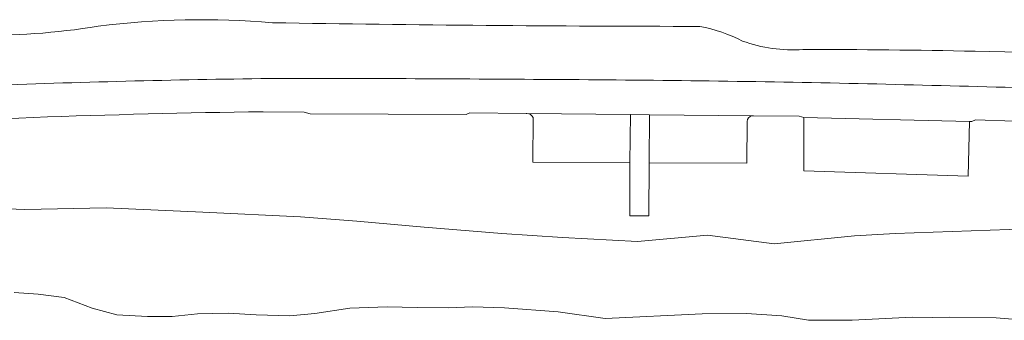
# Model space of a CAD drawing. Extents: x 184422 to 188298, y 343471 to 350189.
# Tile 33 of 256: x 185355 to 185476, y 346800 to 346837. Entities that reach past the tile are written whole.
import ezdxf

# ---------------------------------------------------------------- set-up
doc = ezdxf.new("R2010")
doc.units = 0
for name, color, linetype, lineweight in [('B-WA-GR-GRAS-GV', 252, 'Continuous', 13), ('B-WA-GR-STRUIK-GV', 252, 'Continuous', 13), ('B-WA-GW-TALUD_KRUIN-G', 252, 'Continuous', 18), ('B-WA-OG-TERREIN_CULTUURSCHEIDING-GV', 252, 'Continuous', 18), ('B-WA-OG-WATER-GV', 252, 'Continuous', 18), ('B-WA-VH-VERHARDING_GESLOTEN-GV', 252, 'Continuous', 18), ('B-WA-VH-VERHARDING_OPEN-GV', 252, 'Continuous', 18)]:
    doc.layers.add(name, color=color, linetype=linetype, lineweight=lineweight)

msp = doc.modelspace()

# ---------------------------------------------------------------- linework, layer by layer
at = {"layer": 'B-WA-GR-GRAS-GV'}
for points in [[(185364.945, 346836.511, -0.0936262), (185333.875, 346837.232)], [(185364.945, 346836.511, -0.0936262), (185333.875, 346837.232)], [(185364.945, 346836.511, -0.0936262), (185333.875, 346837.232)], [(185386.328, 346836.931, 0.0533195), (185364.945, 346836.511)], [(185386.328, 346836.931, 0.0533195), (185364.945, 346836.511)], [(185386.328, 346836.931, 0.0533195), (185364.945, 346836.511)], [(185438.792, 346836.488, -0.0036781), (185386.328, 346836.931)], [(185438.792, 346836.488, -0.0036781), (185386.328, 346836.931)], [(185438.792, 346836.488, -0.0036781), (185386.328, 346836.931)], [(185444.024, 346834.695, 0.0691229), (185438.792, 346836.488)], [(185444.024, 346834.695, 0.0691229), (185438.792, 346836.488)], [(185444.024, 346834.695, 0.0691229), (185438.792, 346836.488)], [(185451.435, 346833.641, -0.1035503), (185444.024, 346834.695)], [(185451.435, 346833.641, -0.1035503), (185444.024, 346834.695)], [(185451.435, 346833.641, -0.1035503), (185444.024, 346834.695)], [(185472.574, 346833.43, 0.006388), (185451.435, 346833.641)], [(185472.574, 346833.43, 0.006388), (185451.435, 346833.641)], [(185472.574, 346833.43, 0.006388), (185451.435, 346833.641)], [(185530.615, 346831.357, 0.0072498), (185472.574, 346833.43)], [(185530.615, 346831.357, 0.0072498), (185472.574, 346833.43)], [(185530.615, 346831.357, 0.0072498), (185472.574, 346833.43)], [(185352.876, 346829.284, -0.0065585), (185388.241, 346830.112)], [(185352.876, 346829.284, -0.0065585), (185388.241, 346830.112)], [(185352.876, 346829.284, -0.0065585), (185388.241, 346830.112)], [(185388.241, 346830.112, -0.00154), (185423.967, 346829.951)], [(185388.241, 346830.112, -0.00154), (185423.967, 346829.951)], [(185388.241, 346830.112, -0.00154), (185423.967, 346829.951)], [(185423.967, 346829.951, -0.004107), (185460.5, 346829.421)], [(185423.967, 346829.951, -0.004107), (185460.5, 346829.421)], [(185423.967, 346829.951, -0.004107), (185460.5, 346829.421)], [(185460.5, 346829.421, -0.0005016), (185496.568, 346828.485)], [(185460.5, 346829.421, -0.0005016), (185496.568, 346828.485)], [(185460.5, 346829.421, -0.0005016), (185496.568, 346828.485)], [(185385.179, 346826.021, 0.011684), (185328.759, 346823.938)], [(185385.179, 346826.021, 0.011684), (185328.759, 346823.938)], [(185385.179, 346826.021, 0.011684), (185328.759, 346823.938)], [(185418.314, 346825.324, 0.2605561), (185417.552, 346825.812)], [(185418.314, 346825.324, 0.2605561), (185417.552, 346825.812)], [(185418.314, 346825.324, 0.2605561), (185417.552, 346825.812)], [(185445.192, 346825.5, 0.3307019), (185444.585, 346824.831)], [(185445.192, 346825.5, 0.3307019), (185444.585, 346824.831)], [(185445.192, 346825.5, 0.3307019), (185444.585, 346824.831)]]:
    msp.add_lwpolyline(points, format="xyb", dxfattribs=at)
at = {"layer": 'B-WA-GR-GRAS-GV', "flags": 128}
for points in [[(185417.552, 346825.812), (185417.463, 346825.813), (185410.55, 346825.887), (185410.101, 346825.676), (185390.949, 346825.753), (185390.229, 346825.976), (185385.179, 346826.021)], [(185417.552, 346825.812), (185417.463, 346825.813), (185410.55, 346825.887), (185410.101, 346825.676), (185390.949, 346825.753), (185390.229, 346825.976), (185385.179, 346826.021)], [(185417.552, 346825.812), (185417.463, 346825.813), (185410.55, 346825.887), (185410.101, 346825.676), (185390.949, 346825.753), (185390.229, 346825.976), (185385.179, 346826.021)], [(185477.964, 346824.829), (185477.873, 346824.842), (185477.754, 346824.844), (185477.397, 346824.85), (185472.613, 346825.011), (185472.164, 346824.82), (185471.889, 346824.826), (185471.734, 346818.105), (185451.534, 346818.754), (185451.557, 346825.295), (185450.985, 346825.453), (185445.395, 346825.513), (185445.192, 346825.5)], [(185477.964, 346824.829), (185477.873, 346824.842), (185477.754, 346824.844), (185477.397, 346824.85), (185472.613, 346825.011), (185472.164, 346824.82), (185471.889, 346824.826), (185471.734, 346818.105), (185451.534, 346818.754), (185451.557, 346825.295), (185450.985, 346825.453), (185445.395, 346825.513), (185445.192, 346825.5)], [(185477.964, 346824.829), (185477.873, 346824.842), (185477.754, 346824.844), (185477.397, 346824.85), (185472.613, 346825.011), (185472.164, 346824.82), (185471.889, 346824.826), (185471.734, 346818.105), (185451.534, 346818.754), (185451.557, 346825.295), (185450.985, 346825.453), (185445.395, 346825.513), (185445.192, 346825.5)], [(185444.585, 346824.831), (185444.557, 346819.689), (185432.567, 346819.754), (185432.531, 346813.226), (185430.18, 346813.227), (185430.216, 346819.767), (185418.284, 346819.832), (185418.314, 346825.324)], [(185444.585, 346824.831), (185444.557, 346819.689), (185432.567, 346819.754), (185432.531, 346813.226), (185430.18, 346813.227), (185430.216, 346819.767), (185418.284, 346819.832), (185418.314, 346825.324)], [(185444.585, 346824.831), (185444.557, 346819.689), (185432.567, 346819.754), (185432.531, 346813.226), (185430.18, 346813.227), (185430.216, 346819.767), (185418.284, 346819.832), (185418.314, 346825.324)], [(185344.097, 346814.464), (185355.948, 346813.996), (185365.907, 346814.211), (185377.791, 346813.686), (185389.794, 346813.134), (185396.691, 346812.592), (185404.946, 346811.834), (185414.497, 346811.09), (185421.918, 346810.562), (185431.129, 346810.088), (185439.712, 346810.868), (185447.921, 346809.801), (185457.776, 346810.773), (185462.771, 346811.087), (185479.076, 346811.626)], [(185344.097, 346814.464), (185355.948, 346813.996), (185365.907, 346814.211), (185377.791, 346813.686), (185389.794, 346813.134), (185396.691, 346812.592), (185404.946, 346811.834), (185414.497, 346811.09), (185421.918, 346810.562), (185431.129, 346810.088), (185439.712, 346810.868), (185447.921, 346809.801), (185457.776, 346810.773), (185462.771, 346811.087), (185479.076, 346811.626)], [(185344.097, 346814.464), (185355.948, 346813.996), (185365.907, 346814.211), (185377.791, 346813.686), (185389.794, 346813.134), (185396.691, 346812.592), (185404.946, 346811.834), (185414.497, 346811.09), (185421.918, 346810.562), (185431.129, 346810.088), (185439.712, 346810.868), (185447.921, 346809.801), (185457.776, 346810.773), (185462.771, 346811.087), (185479.076, 346811.626)]]:
    msp.add_lwpolyline(points, dxfattribs=at)
at = {"layer": 'B-WA-GR-STRUIK-GV', "flags": 128}
for points in [[(185479.076, 346811.626), (185462.771, 346811.087), (185457.776, 346810.773), (185447.921, 346809.801), (185439.712, 346810.868), (185431.129, 346810.088), (185421.918, 346810.562), (185414.497, 346811.09), (185404.946, 346811.834), (185396.691, 346812.592), (185389.794, 346813.134), (185377.791, 346813.686), (185365.907, 346814.211), (185355.948, 346813.996), (185344.097, 346814.464)], [(185479.076, 346811.626), (185462.771, 346811.087), (185457.776, 346810.773), (185447.921, 346809.801), (185439.712, 346810.868), (185431.129, 346810.088), (185421.918, 346810.562), (185414.497, 346811.09), (185404.946, 346811.834), (185396.691, 346812.592), (185389.794, 346813.134), (185377.791, 346813.686), (185365.907, 346814.211), (185355.948, 346813.996), (185344.097, 346814.464)], [(185479.076, 346811.626), (185462.771, 346811.087), (185457.776, 346810.773), (185447.921, 346809.801), (185439.712, 346810.868), (185431.129, 346810.088), (185421.918, 346810.562), (185414.497, 346811.09), (185404.946, 346811.834), (185396.691, 346812.592), (185389.794, 346813.134), (185377.791, 346813.686), (185365.907, 346814.211), (185355.948, 346813.996), (185344.097, 346814.464)], [(185354.647, 346803.839), (185357.597, 346803.634), (185360.781, 346803.232), (185364.205, 346801.916), (185367.227, 346801.071), (185370.983, 346800.885), (185374.041, 346800.901), (185377.153, 346801.195), (185380.906, 346801.284), (185384.353, 346801.083), (185388.451, 346800.977), (185391.518, 346801.237), (185395.829, 346801.905), (185400.399, 346802.09), (185404.088, 346801.991), (185407.919, 346801.96), (185410.878, 346802.053), (185414.832, 346801.934), (185421.384, 346801.452), (185427.167, 346800.633), (185439.065, 346801.193), (185444.53, 346801.243), (185448.85, 346800.973), (185452.123, 346800.417), (185457.467, 346800.444), (185464.862, 346800.787), (185467.369, 346800.743), (185469.411, 346800.817), (185475.143, 346800.737), (185478.734, 346800.438)], [(185354.647, 346803.839), (185357.597, 346803.634), (185360.781, 346803.232), (185364.205, 346801.916), (185367.227, 346801.071), (185370.983, 346800.885), (185374.041, 346800.901), (185377.153, 346801.195), (185380.906, 346801.284), (185384.353, 346801.083), (185388.451, 346800.977), (185391.518, 346801.237), (185395.829, 346801.905), (185400.399, 346802.09), (185404.088, 346801.991), (185407.919, 346801.96), (185410.878, 346802.053), (185414.832, 346801.934), (185421.384, 346801.452), (185427.167, 346800.633), (185439.065, 346801.193), (185444.53, 346801.243), (185448.85, 346800.973), (185452.123, 346800.417), (185457.467, 346800.444), (185464.862, 346800.787), (185467.369, 346800.743), (185469.411, 346800.817), (185475.143, 346800.737), (185478.734, 346800.438)], [(185354.647, 346803.839), (185357.597, 346803.634), (185360.781, 346803.232), (185364.205, 346801.916), (185367.227, 346801.071), (185370.983, 346800.885), (185374.041, 346800.901), (185377.153, 346801.195), (185380.906, 346801.284), (185384.353, 346801.083), (185388.451, 346800.977), (185391.518, 346801.237), (185395.829, 346801.905), (185400.399, 346802.09), (185404.088, 346801.991), (185407.919, 346801.96), (185410.878, 346802.053), (185414.832, 346801.934), (185421.384, 346801.452), (185427.167, 346800.633), (185439.065, 346801.193), (185444.53, 346801.243), (185448.85, 346800.973), (185452.123, 346800.417), (185457.467, 346800.444), (185464.862, 346800.787), (185467.369, 346800.743), (185469.411, 346800.817), (185475.143, 346800.737), (185478.734, 346800.438)]]:
    msp.add_lwpolyline(points, dxfattribs=at)
at = {"layer": 'B-WA-GW-TALUD_KRUIN-G', "flags": 128}
msp.add_lwpolyline([(185479.076, 346811.626), (185462.771, 346811.087), (185457.776, 346810.773), (185447.921, 346809.801), (185439.712, 346810.868), (185431.129, 346810.088), (185421.918, 346810.562), (185414.497, 346811.09), (185404.946, 346811.834), (185396.691, 346812.592), (185389.794, 346813.134), (185377.791, 346813.686), (185365.907, 346814.211), (185355.948, 346813.996), (185344.097, 346814.464), (185329.501, 346815.616), (185327.859, 346815.309), (185327.012, 346814.904), (185326.248, 346813.273)], dxfattribs=at)
msp.add_lwpolyline([(185479.076, 346811.626), (185462.771, 346811.087), (185457.776, 346810.773), (185447.921, 346809.801), (185439.712, 346810.868), (185431.129, 346810.088), (185421.918, 346810.562), (185414.497, 346811.09), (185404.946, 346811.834), (185396.691, 346812.592), (185389.794, 346813.134), (185377.791, 346813.686), (185365.907, 346814.211), (185355.948, 346813.996), (185344.097, 346814.464), (185329.501, 346815.616), (185327.859, 346815.309), (185327.012, 346814.904), (185326.248, 346813.273)], dxfattribs=at)
msp.add_lwpolyline([(185479.076, 346811.626), (185462.771, 346811.087), (185457.776, 346810.773), (185447.921, 346809.801), (185439.712, 346810.868), (185431.129, 346810.088), (185421.918, 346810.562), (185414.497, 346811.09), (185404.946, 346811.834), (185396.691, 346812.592), (185389.794, 346813.134), (185377.791, 346813.686), (185365.907, 346814.211), (185355.948, 346813.996), (185344.097, 346814.464), (185329.501, 346815.616), (185327.859, 346815.309), (185327.012, 346814.904), (185326.248, 346813.273)], dxfattribs=at)
at = {"layer": 'B-WA-OG-TERREIN_CULTUURSCHEIDING-GV'}
for points in [[(185333.875, 346837.232, 0.0936262), (185364.945, 346836.511)], [(185333.875, 346837.232, 0.0936262), (185364.945, 346836.511)], [(185333.875, 346837.232, 0.0936262), (185364.945, 346836.511)], [(185364.945, 346836.511, -0.0533195), (185386.328, 346836.931)], [(185364.945, 346836.511, -0.0533195), (185386.328, 346836.931)], [(185364.945, 346836.511, -0.0533195), (185386.328, 346836.931)], [(185386.328, 346836.931, 0.0036781), (185438.792, 346836.488)], [(185386.328, 346836.931, 0.0036781), (185438.792, 346836.488)], [(185386.328, 346836.931, 0.0036781), (185438.792, 346836.488)], [(185438.792, 346836.488, -0.0691229), (185444.024, 346834.695)], [(185438.792, 346836.488, -0.0691229), (185444.024, 346834.695)], [(185438.792, 346836.488, -0.0691229), (185444.024, 346834.695)], [(185444.024, 346834.695, 0.1035503), (185451.435, 346833.641)], [(185444.024, 346834.695, 0.1035503), (185451.435, 346833.641)], [(185444.024, 346834.695, 0.1035503), (185451.435, 346833.641)], [(185451.435, 346833.641, -0.006388), (185472.574, 346833.43)], [(185451.435, 346833.641, -0.006388), (185472.574, 346833.43)], [(185451.435, 346833.641, -0.006388), (185472.574, 346833.43)], [(185472.574, 346833.43, -0.0072498), (185530.615, 346831.357)], [(185472.574, 346833.43, -0.0072498), (185530.615, 346831.357)], [(185472.574, 346833.43, -0.0072498), (185530.615, 346831.357)]]:
    msp.add_lwpolyline(points, format="xyb", dxfattribs=at)
at = {"layer": 'B-WA-OG-WATER-GV', "flags": 128}
msp.add_lwpolyline([(185478.734, 346800.438), (185475.143, 346800.737), (185469.411, 346800.817), (185467.369, 346800.743), (185464.862, 346800.787), (185457.467, 346800.444), (185452.123, 346800.417), (185448.85, 346800.973), (185444.53, 346801.243), (185439.065, 346801.193), (185427.167, 346800.633), (185421.384, 346801.452), (185414.832, 346801.934), (185410.878, 346802.053), (185407.919, 346801.96), (185404.088, 346801.991), (185400.399, 346802.09), (185395.829, 346801.905), (185391.518, 346801.237), (185388.451, 346800.977), (185384.353, 346801.083), (185380.906, 346801.284), (185377.153, 346801.195), (185374.041, 346800.901), (185370.983, 346800.885), (185367.227, 346801.071), (185364.205, 346801.916), (185360.781, 346803.232), (185357.597, 346803.634), (185354.647, 346803.839)], dxfattribs=at)
msp.add_lwpolyline([(185478.734, 346800.438), (185475.143, 346800.737), (185469.411, 346800.817), (185467.369, 346800.743), (185464.862, 346800.787), (185457.467, 346800.444), (185452.123, 346800.417), (185448.85, 346800.973), (185444.53, 346801.243), (185439.065, 346801.193), (185427.167, 346800.633), (185421.384, 346801.452), (185414.832, 346801.934), (185410.878, 346802.053), (185407.919, 346801.96), (185404.088, 346801.991), (185400.399, 346802.09), (185395.829, 346801.905), (185391.518, 346801.237), (185388.451, 346800.977), (185384.353, 346801.083), (185380.906, 346801.284), (185377.153, 346801.195), (185374.041, 346800.901), (185370.983, 346800.885), (185367.227, 346801.071), (185364.205, 346801.916), (185360.781, 346803.232), (185357.597, 346803.634), (185354.647, 346803.839)], dxfattribs=at)
msp.add_lwpolyline([(185478.734, 346800.438), (185475.143, 346800.737), (185469.411, 346800.817), (185467.369, 346800.743), (185464.862, 346800.787), (185457.467, 346800.444), (185452.123, 346800.417), (185448.85, 346800.973), (185444.53, 346801.243), (185439.065, 346801.193), (185427.167, 346800.633), (185421.384, 346801.452), (185414.832, 346801.934), (185410.878, 346802.053), (185407.919, 346801.96), (185404.088, 346801.991), (185400.399, 346802.09), (185395.829, 346801.905), (185391.518, 346801.237), (185388.451, 346800.977), (185384.353, 346801.083), (185380.906, 346801.284), (185377.153, 346801.195), (185374.041, 346800.901), (185370.983, 346800.885), (185367.227, 346801.071), (185364.205, 346801.916), (185360.781, 346803.232), (185357.597, 346803.634), (185354.647, 346803.839)], dxfattribs=at)
at = {"layer": 'B-WA-VH-VERHARDING_GESLOTEN-GV'}
for points in [[(185388.241, 346830.112, 0.0065585), (185352.876, 346829.284)], [(185388.241, 346830.112, 0.0065585), (185352.876, 346829.284)], [(185388.241, 346830.112, 0.0065585), (185352.876, 346829.284)], [(185423.967, 346829.951, 0.00154), (185388.241, 346830.112)], [(185423.967, 346829.951, 0.00154), (185388.241, 346830.112)], [(185423.967, 346829.951, 0.00154), (185388.241, 346830.112)], [(185460.5, 346829.421, 0.004107), (185423.967, 346829.951)], [(185460.5, 346829.421, 0.004107), (185423.967, 346829.951)], [(185460.5, 346829.421, 0.004107), (185423.967, 346829.951)], [(185496.568, 346828.485, 0.0005016), (185460.5, 346829.421)], [(185496.568, 346828.485, 0.0005016), (185460.5, 346829.421)], [(185496.568, 346828.485, 0.0005016), (185460.5, 346829.421)], [(185328.759, 346823.938, -0.011684), (185385.179, 346826.021)], [(185328.759, 346823.938, -0.011684), (185385.179, 346826.021)], [(185328.759, 346823.938, -0.011684), (185385.179, 346826.021)]]:
    msp.add_lwpolyline(points, format="xyb", dxfattribs=at)
at = {"layer": 'B-WA-VH-VERHARDING_GESLOTEN-GV', "flags": 128}
msp.add_lwpolyline([(185385.179, 346826.021), (185390.229, 346825.976), (185390.949, 346825.753), (185410.101, 346825.676), (185410.55, 346825.887), (185417.463, 346825.813), (185417.552, 346825.812), (185430.279, 346825.675), (185432.63, 346825.65), (185445.326, 346825.514), (185445.366, 346825.513), (185445.395, 346825.513), (185450.985, 346825.453), (185451.557, 346825.295), (185471.889, 346824.826), (185472.164, 346824.82), (185472.613, 346825.011), (185477.397, 346824.85), (185477.754, 346824.844), (185477.873, 346824.842)], dxfattribs=at)
msp.add_lwpolyline([(185385.179, 346826.021), (185390.229, 346825.976), (185390.949, 346825.753), (185410.101, 346825.676), (185410.55, 346825.887), (185417.463, 346825.813), (185417.552, 346825.812), (185430.279, 346825.675), (185432.63, 346825.65), (185445.326, 346825.514), (185445.366, 346825.513), (185445.395, 346825.513), (185450.985, 346825.453), (185451.557, 346825.295), (185471.889, 346824.826), (185472.164, 346824.82), (185472.613, 346825.011), (185477.397, 346824.85), (185477.754, 346824.844), (185477.873, 346824.842)], dxfattribs=at)
msp.add_lwpolyline([(185385.179, 346826.021), (185390.229, 346825.976), (185390.949, 346825.753), (185410.101, 346825.676), (185410.55, 346825.887), (185417.463, 346825.813), (185417.552, 346825.812), (185430.279, 346825.675), (185432.63, 346825.65), (185445.326, 346825.514), (185445.366, 346825.513), (185445.395, 346825.513), (185450.985, 346825.453), (185451.557, 346825.295), (185471.889, 346824.826), (185472.164, 346824.82), (185472.613, 346825.011), (185477.397, 346824.85), (185477.754, 346824.844), (185477.873, 346824.842)], dxfattribs=at)
at = {"layer": 'B-WA-VH-VERHARDING_OPEN-GV', "flags": 128}
for points in [[(185418.284, 346819.832), (185430.216, 346819.767), (185430.279, 346825.675), (185417.552, 346825.812)], [(185418.284, 346819.832), (185430.216, 346819.767), (185430.279, 346825.675), (185417.552, 346825.812)], [(185418.284, 346819.832), (185430.216, 346819.767), (185430.279, 346825.675), (185417.552, 346825.812)], [(185445.192, 346825.5), (185445.395, 346825.513), (185445.366, 346825.513), (185445.326, 346825.514), (185432.63, 346825.65), (185432.567, 346819.754), (185444.557, 346819.689), (185444.585, 346824.831)], [(185445.192, 346825.5), (185445.395, 346825.513), (185445.366, 346825.513), (185445.326, 346825.514), (185432.63, 346825.65), (185432.567, 346819.754), (185444.557, 346819.689), (185444.585, 346824.831)], [(185445.192, 346825.5), (185445.395, 346825.513), (185445.366, 346825.513), (185445.326, 346825.514), (185432.63, 346825.65), (185432.567, 346819.754), (185444.557, 346819.689), (185444.585, 346824.831)], [(185418.314, 346825.324), (185418.284, 346819.832)], [(185418.314, 346825.324), (185418.284, 346819.832)], [(185418.314, 346825.324), (185418.284, 346819.832)]]:
    msp.add_lwpolyline(points, dxfattribs=at)
at = {"layer": 'B-WA-VH-VERHARDING_OPEN-GV'}
for points in [[(185417.552, 346825.812, -0.2605561), (185418.314, 346825.324)], [(185417.552, 346825.812, -0.2605561), (185418.314, 346825.324)], [(185417.552, 346825.812, -0.2605561), (185418.314, 346825.324)], [(185444.585, 346824.831, -0.3307019), (185445.192, 346825.5)], [(185444.585, 346824.831, -0.3307019), (185445.192, 346825.5)], [(185444.585, 346824.831, -0.3307019), (185445.192, 346825.5)]]:
    msp.add_lwpolyline(points, format="xyb", dxfattribs=at)
at = {"layer": 'B-WA-VH-VERHARDING_OPEN-GV', "flags": 128}
for points in [[(185430.216, 346819.767), (185430.18, 346813.227), (185432.531, 346813.226), (185432.567, 346819.754), (185432.63, 346825.65), (185430.279, 346825.675)], [(185430.216, 346819.767), (185430.18, 346813.227), (185432.531, 346813.226), (185432.567, 346819.754), (185432.63, 346825.65), (185430.279, 346825.675)], [(185430.216, 346819.767), (185430.18, 346813.227), (185432.531, 346813.226), (185432.567, 346819.754), (185432.63, 346825.65), (185430.279, 346825.675)], [(185451.557, 346825.295), (185451.534, 346818.754), (185471.734, 346818.105), (185471.889, 346824.826)], [(185451.557, 346825.295), (185451.534, 346818.754), (185471.734, 346818.105), (185471.889, 346824.826)], [(185451.557, 346825.295), (185451.534, 346818.754), (185471.734, 346818.105), (185471.889, 346824.826)]]:
    msp.add_lwpolyline(points, close=True, dxfattribs=at)

doc.saveas('drawing.dxf')
